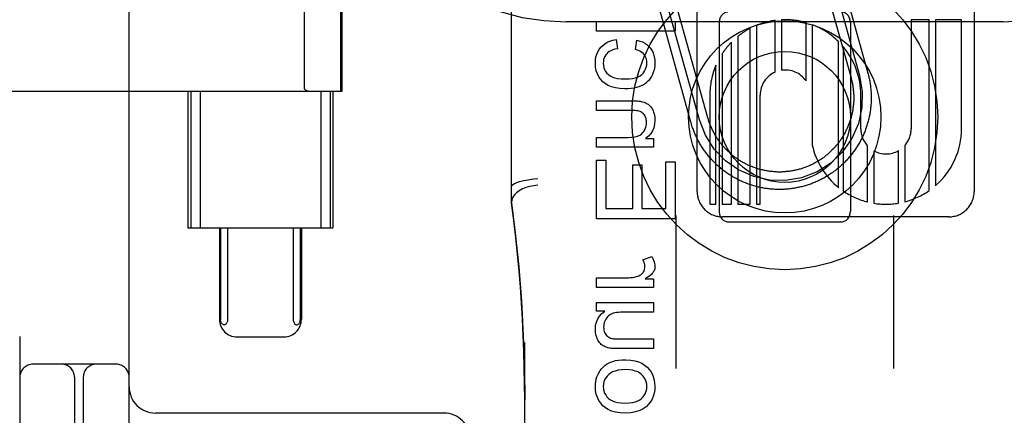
# Model space of a CAD drawing. Header units: inches. Extents: x 0 to 270, y 0 to 175.
# Tile 16 of 81: x 90.391 to 91.517, y 88.544 to 88.997. Entities that reach past the tile are written whole.
import ezdxf

# ---------------------------------------------------------------- set-up
doc = ezdxf.new("R2010")
doc.units = ezdxf.units.IN
doc.header["$LTSCALE"] = 14.84127
doc.header["$MEASUREMENT"] = 0
doc.linetypes.add('HIDDEN', pattern=[0.2, 0.1, -0.1])
doc.layers.add('DEFAULT_2', color=8, linetype='HIDDEN')

msp = doc.modelspace()

# ---------------------------------------------------------------- linework, layer by layer
at = {"layer": 'DEFAULT_2', "color": 8, "linetype": 'HIDDEN'}
for p, q in [((91.0159, 86.1357), (91.0159, 91.6362)), ((91.5159, 86.1357), (91.5159, 91.6362)), ((90.3909, 91.6029), (90.3909, 86.6029)), ((90.5159, 87.9779), (90.5159, 90.2279)), ((90.9534, 88.7875), (90.9534, 89.5306)), ((91.1657, 88.8004), (91.1657, 89.4053)), ((91.4825, 89.4053), (91.4825, 88.8004)), ((90.7164, 88.9182), (90.7164, 89.2875)), ((90.7581, 88.9154), (90.7581, 89.2904)), ((90.7597, 88.9154), (90.7597, 89.2904)), ((91.3015, 89.0752), (91.3417, 88.9307)), ((91.3111, 89.0779), (91.3513, 88.9334)), ((91.3207, 89.0805), (91.3609, 88.936)), ((91.1586, 88.8798), (91.1198, 89.0195)), ((91.1682, 88.8825), (91.1294, 89.0221)), ((91.1779, 88.8851), (91.139, 89.0248)), ((91.5159, 88.9949), (91.0159, 88.9949)), ((91.0506, 88.984), (91.0506, 88.9951)), ((91.0506, 88.9951), (91.1406, 88.9951)), ((91.1406, 88.9951), (91.1406, 88.984)), ((91.1909, 88.9941), (91.1909, 88.7778)), ((91.2549, 88.9373), (91.2549, 88.9966)), ((91.2621, 88.9972), (91.2621, 88.9394)), ((91.2902, 88.9272), (91.2902, 88.994)), ((91.3409, 88.9941), (91.3409, 88.7778)), ((91.4105, 88.9973), (91.4105, 88.8725)), ((91.4312, 88.9973), (91.4105, 88.9973)), ((91.4312, 88.8017), (91.4312, 88.9973)), ((91.4383, 88.9973), (91.4383, 88.8072)), ((91.4681, 88.9973), (91.4383, 88.9973)), ((91.4681, 88.8725), (91.4681, 88.9973)), ((91.1406, 88.984), (91.0506, 88.984)), ((91.2264, 88.786), (91.2264, 88.9875)), ((91.2335, 88.9908), (91.2335, 88.786)), ((91.2973, 88.9916), (91.2973, 88.8536)), ((91.0731, 88.9748), (91.0745, 88.964)), ((91.095, 88.963), (91.0967, 88.9738)), ((91.2049, 88.786), (91.2049, 88.9716)), ((91.2121, 88.9781), (91.2121, 88.786)), ((91.3275, 88.8051), (91.3275, 88.9721)), ((91.3326, 88.9665), (91.3326, 88.8013)), ((91.1943, 88.9585), (91.1943, 88.786)), ((91.1872, 88.786), (91.1872, 88.9453)), ((90.2821, 88.9154), (90.7597, 88.9154)), ((90.583, 88.9154), (90.583, 88.7591)), ((90.5863, 88.9154), (90.5863, 88.7591)), ((90.5971, 88.9154), (90.5971, 88.7591)), ((90.735, 88.9154), (90.735, 88.7591)), ((90.7458, 88.9154), (90.7458, 88.7591)), ((90.749, 88.9154), (90.749, 88.7591)), ((91.0506, 88.8934), (91.0506, 88.9045)), ((91.0506, 88.9045), (91.0907, 88.9045)), ((91.1801, 88.9109), (91.1801, 88.786)), ((91.2377, 88.786), (91.2377, 88.9109)), ((91.3528, 88.8724), (91.3529, 88.911)), ((91.0903, 88.8934), (91.0506, 88.8934)), ((91.0506, 88.8515), (91.0506, 88.8625)), ((91.0506, 88.8625), (91.0862, 88.8625)), ((91.1066, 88.8614), (91.1158, 88.8614)), ((91.1158, 88.8614), (91.1158, 88.8515)), ((91.1158, 88.8515), (91.0506, 88.8515)), ((91.3607, 88.7886), (91.3607, 88.8527)), ((91.3678, 88.8472), (91.3678, 88.7872)), ((91.3959, 88.7872), (91.3959, 88.8474)), ((91.4031, 88.8532), (91.4031, 88.7888)), ((91.0506, 88.7693), (91.0506, 88.8364)), ((91.0506, 88.8364), (91.0613, 88.8364)), ((91.0613, 88.8364), (91.0613, 88.7812)), ((91.0919, 88.7812), (91.0919, 88.831)), ((91.0919, 88.831), (91.1025, 88.831)), ((91.1025, 88.831), (91.1025, 88.7812)), ((91.13, 88.7812), (91.13, 88.8344)), ((91.13, 88.8344), (91.1406, 88.8344)), ((91.1406, 88.8344), (91.1406, 88.7693)), ((91.0613, 88.7812), (91.0919, 88.7812)), ((91.1025, 88.7812), (91.13, 88.7812)), ((91.1801, 88.786), (91.1872, 88.786)), ((91.1943, 88.786), (91.2049, 88.786)), ((91.2121, 88.786), (91.2264, 88.786)), ((91.2335, 88.786), (91.2377, 88.786)), ((91.1406, 88.7693), (91.0506, 88.7693)), ((91.1414, 88.7732), (91.1414, 88.5979)), ((91.4536, 88.7717), (91.1945, 88.7717)), ((91.3904, 88.7732), (91.3904, 88.5979)), ((90.583, 88.7591), (90.749, 88.7591)), ((90.6191, 88.7591), (90.6191, 88.6541)), ((90.6204, 88.7591), (90.6204, 88.6541)), ((90.6285, 88.7591), (90.6285, 88.6541)), ((90.7036, 88.7591), (90.7036, 88.6541)), ((90.7117, 88.7591), (90.7117, 88.6541)), ((90.7129, 88.7591), (90.7129, 88.6541)), ((91.2009, 88.766), (91.3309, 88.766)), ((91.1035, 88.7223), (91.1138, 88.7261)), ((91.0506, 88.6907), (91.0506, 88.7017)), ((91.0506, 88.7017), (91.0848, 88.7017)), ((91.106, 88.7006), (91.1158, 88.7006)), ((91.1158, 88.7006), (91.1158, 88.6907)), ((91.1158, 88.6907), (91.0506, 88.6907)), ((91.0506, 88.6636), (91.0506, 88.6735)), ((91.0506, 88.6735), (91.1158, 88.6735)), ((91.1158, 88.6735), (91.1158, 88.6625)), ((91.0602, 88.6636), (91.0506, 88.6636)), ((91.1158, 88.6625), (91.0809, 88.6625)), ((90.6392, 88.6341), (90.6928, 88.6341)), ((90.9684, 87.9454), (90.9684, 88.6275)), ((91.0797, 88.6317), (91.1158, 88.6317)), ((91.1158, 88.6317), (91.1158, 88.6207)), ((91.1158, 88.6207), (91.0754, 88.6207)), ((90.5009, 88.6029), (90.4059, 88.6029)), ((90.4534, 88.5879), (90.4534, 87.9779)), ((90.4634, 88.5879), (90.4634, 88.4587)), ((90.8759, 88.5469), (90.5459, 88.5469))]:
    msp.add_line(p, q, dxfattribs=at)
for points in [[(91.0555, 88.9657), (91.0576, 88.9678), (91.06, 88.9697), (91.0626, 88.9714), (91.0657, 88.9728), (91.0692, 88.9739), (91.0731, 88.9748)], [(91.0967, 88.9738), (91.1001, 88.9729), (91.1031, 88.9718), (91.1058, 88.9705), (91.1081, 88.9689), (91.1101, 88.9671), (91.1119, 88.9651)], [(91.0492, 88.9477), (91.0494, 88.9513), (91.0499, 88.9547), (91.0508, 88.9577), (91.052, 88.9605), (91.0536, 88.9632), (91.0555, 88.9657)], [(91.0745, 88.964), (91.0716, 88.9634), (91.0691, 88.9627), (91.0669, 88.9618), (91.0651, 88.9608), (91.0635, 88.9597), (91.0622, 88.9584)], [(91.1049, 88.9576), (91.1038, 88.9587), (91.1025, 88.9597), (91.101, 88.9607), (91.0993, 88.9616), (91.0973, 88.9624), (91.095, 88.963)], [(91.1119, 88.9651), (91.1135, 88.9629), (91.1148, 88.9604), (91.1158, 88.9578), (91.1166, 88.9548), (91.1171, 88.9514), (91.1173, 88.9477)], [(91.0622, 88.9584), (91.061, 88.9569), (91.0601, 88.9553), (91.0593, 88.9537), (91.0587, 88.9518), (91.0584, 88.9498), (91.0583, 88.9476)], [(91.1022, 88.9346), (91.1041, 88.9364), (91.1055, 88.9384), (91.1067, 88.9405), (91.1075, 88.9428), (91.108, 88.9454), (91.1082, 88.9482)], [(91.1082, 88.9482), (91.1081, 88.9501), (91.1078, 88.9518), (91.1074, 88.9534), (91.1067, 88.9549), (91.1059, 88.9563), (91.1049, 88.9576)], [(91.0579, 88.9261), (91.0553, 88.9289), (91.0532, 88.9319), (91.0515, 88.9352), (91.0502, 88.9389), (91.0495, 88.943), (91.0492, 88.9477)], [(91.0583, 88.9476), (91.0584, 88.9448), (91.059, 88.9423), (91.0598, 88.9401), (91.0609, 88.9381), (91.0624, 88.9362), (91.0642, 88.9344)], [(91.1173, 88.9477), (91.1172, 88.9449), (91.1169, 88.9422), (91.1163, 88.9396), (91.1155, 88.9371), (91.1145, 88.9346), (91.1133, 88.9322)], [(91.083, 88.918), (91.0772, 88.9184), (91.0721, 88.9191), (91.0677, 88.9203), (91.0639, 88.9219), (91.0607, 88.9239), (91.0579, 88.9261)], [(91.0642, 88.9344), (91.0661, 88.933), (91.0684, 88.9318), (91.0712, 88.9308), (91.0746, 88.9301), (91.0787, 88.9296), (91.0833, 88.9294)], [(91.0833, 88.9294), (91.0879, 88.9296), (91.0918, 88.9301), (91.0952, 88.9309), (91.098, 88.9319), (91.1003, 88.9332), (91.1022, 88.9346)], [(91.1133, 88.9322), (91.1119, 88.9299), (91.1103, 88.9278), (91.1085, 88.926), (91.1065, 88.9244), (91.1041, 88.9229), (91.1015, 88.9215)], [(91.3513, 88.9334), (91.3545, 88.9151), (91.3541, 88.8966), (91.3501, 88.8785), (91.3425, 88.8612), (91.3318, 88.846), (91.3184, 88.8332), (91.3028, 88.8232), (91.2852, 88.8164), (91.2669, 88.8132), (91.2484, 88.8136), (91.2303, 88.8176), (91.213, 88.8252), (91.1979, 88.8358), (91.185, 88.8492), (91.1751, 88.8649), (91.1682, 88.8825)], [(91.3609, 88.936), (91.3613, 88.9348), (91.3616, 88.9335), (91.3619, 88.9323), (91.3622, 88.931), (91.3625, 88.9298), (91.3627, 88.9285), (91.363, 88.9273), (91.3632, 88.926), (91.3634, 88.9247), (91.3636, 88.9234), (91.3638, 88.9222), (91.364, 88.9209), (91.3641, 88.9196), (91.3642, 88.9183), (91.3644, 88.917), (91.3645, 88.9158), (91.3646, 88.9145), (91.3646, 88.9132), (91.3647, 88.9119), (91.3647, 88.9106), (91.3648, 88.9093), (91.3648, 88.908), (91.3648, 88.9067), (91.3647, 88.9055), (91.3647, 88.9042), (91.3646, 88.9029), (91.3646, 88.9016), (91.3645, 88.9003), (91.3644, 88.899), (91.3643, 88.8977), (91.3641, 88.8965), (91.364, 88.8952), (91.3638, 88.8939), (91.3636, 88.8926), (91.3634, 88.8914), (91.3632, 88.8901), (91.363, 88.8888), (91.3628, 88.8876), (91.3625, 88.8863), (91.3622, 88.885), (91.3619, 88.8838), (91.3616, 88.8825), (91.3613, 88.8813), (91.361, 88.88), (91.3606, 88.8788), (91.3603, 88.8776), (91.3599, 88.8763), (91.3595, 88.8751), (91.3591, 88.8739), (91.3587, 88.8727), (91.3582, 88.8714), (91.3578, 88.8702), (91.3573, 88.869), (91.3568, 88.8678), (91.3563, 88.8667), (91.3558, 88.8655), (91.3553, 88.8643), (91.3547, 88.8631), (91.3542, 88.862), (91.3536, 88.8608), (91.353, 88.8597), (91.3524, 88.8585), (91.3518, 88.8574), (91.3512, 88.8563), (91.3505, 88.8552), (91.3499, 88.854), (91.3492, 88.8529), (91.3485, 88.8518), (91.3478, 88.8508), (91.3471, 88.8497), (91.3464, 88.8486), (91.3457, 88.8476), (91.3449, 88.8465), (91.3442, 88.8455), (91.3434, 88.8444), (91.3426, 88.8434), (91.3418, 88.8424), (91.341, 88.8414), (91.3402, 88.8404), (91.3393, 88.8394), (91.3385, 88.8385), (91.3376, 88.8375), (91.3368, 88.8365), (91.3359, 88.8356), (91.335, 88.8347), (91.3341, 88.8338), (91.3332, 88.8329), (91.3323, 88.832), (91.3313, 88.8311), (91.3304, 88.8302), (91.3294, 88.8293), (91.3284, 88.8285), (91.3275, 88.8277), (91.3265, 88.8268), (91.3255, 88.826), (91.3245, 88.8252), (91.3234, 88.8244), (91.3224, 88.8237), (91.3214, 88.8229), (91.3203, 88.8221), (91.3193, 88.8214), (91.3182, 88.8207), (91.3171, 88.82), (91.316, 88.8193), (91.315, 88.8186), (91.3139, 88.8179), (91.3127, 88.8173), (91.3116, 88.8166), (91.3105, 88.816), (91.3094, 88.8154), (91.3082, 88.8148), (91.3071, 88.8142), (91.3059, 88.8136), (91.3048, 88.813), (91.3036, 88.8125), (91.3024, 88.812), (91.3012, 88.8115), (91.3001, 88.811), (91.2989, 88.8105), (91.2977, 88.81), (91.2965, 88.8095), (91.2953, 88.8091), (91.294, 88.8087), (91.2928, 88.8083), (91.2916, 88.8079), (91.2904, 88.8075), (91.2891, 88.8071), (91.2879, 88.8068), (91.2866, 88.8064), (91.2854, 88.8061), (91.2841, 88.8058), (91.2829, 88.8055), (91.2816, 88.8052), (91.2804, 88.805), (91.2791, 88.8047), (91.2778, 88.8045), (91.2766, 88.8043), (91.2753, 88.8041), (91.274, 88.8039), (91.2727, 88.8037), (91.2715, 88.8036), (91.2702, 88.8034), (91.2689, 88.8033), (91.2676, 88.8032), (91.2663, 88.8031), (91.265, 88.803), (91.2638, 88.803), (91.2625, 88.8029), (91.2612, 88.8029), (91.2599, 88.8029), (91.2586, 88.8029), (91.2573, 88.8029), (91.256, 88.803), (91.2547, 88.803), (91.2534, 88.8031), (91.2522, 88.8032), (91.2509, 88.8033), (91.2496, 88.8034), (91.2483, 88.8035), (91.247, 88.8037), (91.2458, 88.8039), (91.2445, 88.804), (91.2432, 88.8042), (91.2419, 88.8044), (91.2407, 88.8047), (91.2394, 88.8049), (91.2381, 88.8052), (91.2369, 88.8054), (91.2356, 88.8057), (91.2344, 88.806), (91.2331, 88.8063), (91.2319, 88.8067), (91.2306, 88.807), (91.2294, 88.8074), (91.2282, 88.8078), (91.2269, 88.8082), (91.2257, 88.8086), (91.2245, 88.809), (91.2233, 88.8094), (91.2221, 88.8099), (91.2209, 88.8104), (91.2197, 88.8109), (91.2185, 88.8114), (91.2173, 88.8119), (91.2162, 88.8124), (91.215, 88.8129), (91.2138, 88.8135), (91.2127, 88.8141), (91.2115, 88.8147), (91.2104, 88.8153), (91.2092, 88.8159), (91.2081, 88.8165), (91.207, 88.8171), (91.2059, 88.8178), (91.2048, 88.8185), (91.2037, 88.8191), (91.2026, 88.8198), (91.2015, 88.8205), (91.2005, 88.8213)], [(91.3417, 88.9307), (91.3419, 88.9296), (91.3422, 88.9286), (91.3425, 88.9275), (91.3427, 88.9264), (91.3429, 88.9254), (91.3432, 88.9243), (91.3434, 88.9232), (91.3436, 88.9221), (91.3437, 88.9211), (91.3439, 88.92), (91.344, 88.9189), (91.3442, 88.9178), (91.3443, 88.9167), (91.3444, 88.9156), (91.3445, 88.9145), (91.3446, 88.9134), (91.3446, 88.9124), (91.3447, 88.9113), (91.3447, 88.9102), (91.3448, 88.9091), (91.3448, 88.908), (91.3448, 88.9069), (91.3447, 88.9058), (91.3447, 88.9047), (91.3447, 88.9036), (91.3446, 88.9025), (91.3445, 88.9014), (91.3444, 88.9003), (91.3443, 88.8992), (91.3442, 88.8982), (91.3441, 88.8971), (91.3439, 88.896), (91.3438, 88.8949), (91.3436, 88.8938), (91.3434, 88.8927), (91.3432, 88.8917), (91.343, 88.8906), (91.3427, 88.8895), (91.3425, 88.8885), (91.3422, 88.8874), (91.342, 88.8863), (91.3417, 88.8853), (91.3414, 88.8842), (91.3411, 88.8832), (91.3408, 88.8821), (91.3404, 88.8811), (91.3401, 88.8801), (91.3397, 88.879), (91.3393, 88.878), (91.3389, 88.877), (91.3385, 88.876), (91.3381, 88.8749), (91.3377, 88.8739), (91.3372, 88.8729), (91.3368, 88.8719), (91.3363, 88.871), (91.3358, 88.87), (91.3353, 88.869), (91.3348, 88.868), (91.3343, 88.8671), (91.3338, 88.8661), (91.3332, 88.8652), (91.3327, 88.8642), (91.3321, 88.8633), (91.3315, 88.8624), (91.3309, 88.8614), (91.3303, 88.8605), (91.3297, 88.8596), (91.3291, 88.8587), (91.3284, 88.8578), (91.3278, 88.8569), (91.3271, 88.8561), (91.3265, 88.8552), (91.3258, 88.8544), (91.3251, 88.8535), (91.3244, 88.8527), (91.3237, 88.8519), (91.3229, 88.851), (91.3222, 88.8502), (91.3214, 88.8494), (91.3207, 88.8486), (91.3199, 88.8479), (91.3191, 88.8471), (91.3183, 88.8463), (91.3175, 88.8456), (91.3167, 88.8448), (91.3159, 88.8441), (91.3151, 88.8434), (91.3143, 88.8427), (91.3134, 88.842), (91.3126, 88.8413), (91.3117, 88.8406), (91.3108, 88.84), (91.31, 88.8393), (91.3091, 88.8387), (91.3082, 88.838), (91.3073, 88.8374), (91.3064, 88.8368), (91.3054, 88.8362), (91.3045, 88.8356), (91.3036, 88.8351), (91.3026, 88.8345), (91.3017, 88.834), (91.3007, 88.8334), (91.2998, 88.8329), (91.2988, 88.8324), (91.2978, 88.8319), (91.2968, 88.8314), (91.2959, 88.831), (91.2949, 88.8305), (91.2939, 88.8301), (91.2929, 88.8296), (91.2918, 88.8292), (91.2908, 88.8288), (91.2898, 88.8284), (91.2888, 88.828), (91.2878, 88.8277), (91.2867, 88.8273), (91.2857, 88.827), (91.2846, 88.8266), (91.2836, 88.8263), (91.2825, 88.826), (91.2815, 88.8257), (91.2804, 88.8255), (91.2794, 88.8252), (91.2783, 88.825), (91.2772, 88.8247), (91.2761, 88.8245), (91.2751, 88.8243), (91.274, 88.8241), (91.2729, 88.8239), (91.2718, 88.8238), (91.2707, 88.8236), (91.2697, 88.8235), (91.2686, 88.8234), (91.2675, 88.8233), (91.2664, 88.8232), (91.2653, 88.8231), (91.2642, 88.823), (91.2631, 88.823), (91.262, 88.8229), (91.2609, 88.8229), (91.2598, 88.8229), (91.2587, 88.8229), (91.2576, 88.8229), (91.2565, 88.823), (91.2555, 88.823), (91.2544, 88.8231), (91.2533, 88.8232), (91.2522, 88.8233), (91.2511, 88.8234), (91.25, 88.8235), (91.2489, 88.8236), (91.2478, 88.8238), (91.2467, 88.8239), (91.2457, 88.8241), (91.2446, 88.8243), (91.2435, 88.8245), (91.2424, 88.8247), (91.2414, 88.8249), (91.2403, 88.8252), (91.2392, 88.8254), (91.2382, 88.8257), (91.2371, 88.826), (91.2361, 88.8263), (91.235, 88.8266), (91.234, 88.8269), (91.2329, 88.8273), (91.2319, 88.8276), (91.2309, 88.828), (91.2298, 88.8284), (91.2288, 88.8287), (91.2278, 88.8291), (91.2268, 88.8296), (91.2258, 88.83), (91.2248, 88.8304), (91.2238, 88.8309), (91.2228, 88.8314), (91.2218, 88.8318), (91.2208, 88.8323), (91.2199, 88.8329), (91.2189, 88.8334), (91.218, 88.8339), (91.217, 88.8344), (91.2161, 88.835), (91.2151, 88.8356), (91.2142, 88.8362), (91.2133, 88.8367), (91.2124, 88.8373), (91.2115, 88.838), (91.2106, 88.8386), (91.2097, 88.8392), (91.2088, 88.8399), (91.2079, 88.8405), (91.2071, 88.8412), (91.2062, 88.8419), (91.2054, 88.8426), (91.2045, 88.8433), (91.2037, 88.844)], [(90.7164, 88.9182), (90.7165, 88.9181), (90.7165, 88.9179), (90.7166, 88.9177), (90.7167, 88.9176), (90.7167, 88.9175), (90.7168, 88.9174), (90.7169, 88.9172), (90.7171, 88.9171), (90.7172, 88.917), (90.7173, 88.917), (90.7174, 88.9169), (90.7175, 88.9168), (90.7176, 88.9167), (90.7177, 88.9167), (90.7179, 88.9166), (90.718, 88.9165), (90.7181, 88.9165), (90.7183, 88.9164), (90.7184, 88.9163), (90.7185, 88.9163), (90.7187, 88.9162), (90.7188, 88.9161), (90.719, 88.9161), (90.7192, 88.916), (90.7194, 88.916), (90.7195, 88.9159), (90.7197, 88.9159), (90.7199, 88.9158), (90.7201, 88.9158), (90.7204, 88.9157), (90.7206, 88.9157), (90.7208, 88.9156), (90.7211, 88.9156), (90.7213, 88.9155), (90.7216, 88.9155), (90.7219, 88.9155), (90.7222, 88.9154), (90.7225, 88.9154), (90.7228, 88.9154), (90.7232, 88.9154), (90.7235, 88.9154), (90.7239, 88.9154)], [(91.1015, 88.9215), (91.099, 88.9205), (91.0963, 88.9197), (91.0933, 88.919), (91.0901, 88.9185), (91.0867, 88.9182), (91.083, 88.918)], [(91.0907, 88.9045), (91.0933, 88.9044), (91.0955, 88.9044), (91.0974, 88.9043), (91.099, 88.9041), (91.1004, 88.904), (91.1015, 88.9038)], [(91.1015, 88.9038), (91.103, 88.9034), (91.1045, 88.903), (91.1059, 88.9024), (91.1072, 88.9018), (91.1084, 88.9011), (91.1096, 88.9004)], [(91.1004, 88.8921), (91.0993, 88.8925), (91.0979, 88.8928), (91.0964, 88.8931), (91.0946, 88.8933), (91.0926, 88.8934), (91.0903, 88.8934)], [(91.1057, 88.8875), (91.105, 88.8886), (91.1042, 88.8896), (91.1033, 88.8904), (91.1024, 88.8911), (91.1014, 88.8917), (91.1004, 88.8921)], [(91.1096, 88.9004), (91.1106, 88.8996), (91.1116, 88.8986), (91.1126, 88.8975), (91.1135, 88.8962), (91.1144, 88.8947), (91.1152, 88.893)], [(91.1152, 88.893), (91.1158, 88.8913), (91.1163, 88.8896), (91.1168, 88.8878), (91.1171, 88.886), (91.1172, 88.8841), (91.1173, 88.8822)], [(91.1077, 88.8798), (91.1077, 88.8814), (91.1075, 88.8828), (91.1072, 88.8841), (91.1068, 88.8853), (91.1063, 88.8864), (91.1057, 88.8875)], [(91.1173, 88.8822), (91.117, 88.8777), (91.116, 88.8736), (91.1146, 88.8701), (91.1126, 88.867), (91.1099, 88.8641), (91.1066, 88.8614)], [(91.2037, 88.844), (91.2029, 88.8447), (91.2021, 88.8455), (91.2013, 88.8462), (91.2005, 88.847), (91.1997, 88.8478), (91.1989, 88.8485), (91.1982, 88.8493), (91.1974, 88.8501), (91.1967, 88.8509), (91.196, 88.8517), (91.1952, 88.8526), (91.1945, 88.8534), (91.1938, 88.8543), (91.1932, 88.8551), (91.1925, 88.856), (91.1918, 88.8568), (91.1912, 88.8577), (91.1905, 88.8586), (91.1899, 88.8595), (91.1893, 88.8604), (91.1887, 88.8613), (91.1881, 88.8622), (91.1875, 88.8632), (91.1869, 88.8641), (91.1864, 88.865), (91.1858, 88.866), (91.1853, 88.8669), (91.1848, 88.8679), (91.1843, 88.8689), (91.1838, 88.8698), (91.1833, 88.8708), (91.1828, 88.8718), (91.1823, 88.8728), (91.1819, 88.8738), (91.1815, 88.8748), (91.181, 88.8758), (91.1806, 88.8768), (91.1802, 88.8779), (91.1799, 88.8789), (91.1795, 88.8799), (91.1791, 88.881), (91.1788, 88.882), (91.1785, 88.883), (91.1782, 88.8841), (91.1779, 88.8851)], [(91.1032, 88.8676), (91.1046, 88.8694), (91.1057, 88.8713), (91.1066, 88.8733), (91.1072, 88.8753), (91.1076, 88.8775), (91.1077, 88.8798)], [(91.2005, 88.8213), (91.1994, 88.822), (91.1984, 88.8227), (91.1973, 88.8235), (91.1963, 88.8243), (91.1953, 88.8251), (91.1942, 88.8259), (91.1932, 88.8267), (91.1923, 88.8275), (91.1913, 88.8283), (91.1903, 88.8292), (91.1893, 88.83), (91.1884, 88.8309), (91.1875, 88.8318), (91.1865, 88.8327), (91.1856, 88.8336), (91.1847, 88.8345), (91.1838, 88.8354), (91.1829, 88.8364), (91.182, 88.8373), (91.1812, 88.8383), (91.1803, 88.8392), (91.1795, 88.8402), (91.1787, 88.8412), (91.1779, 88.8422), (91.1771, 88.8432), (91.1763, 88.8442), (91.1755, 88.8453), (91.1747, 88.8463), (91.174, 88.8473), (91.1733, 88.8484), (91.1725, 88.8495), (91.1718, 88.8505), (91.1711, 88.8516), (91.1704, 88.8527), (91.1698, 88.8538), (91.1691, 88.8549), (91.1685, 88.856), (91.1678, 88.8572), (91.1672, 88.8583), (91.1666, 88.8594), (91.166, 88.8606), (91.1655, 88.8617), (91.1649, 88.8629), (91.1644, 88.8641), (91.1638, 88.8652), (91.1633, 88.8664), (91.1628, 88.8676), (91.1623, 88.8688), (91.1618, 88.87), (91.1614, 88.8712), (91.1609, 88.8724), (91.1605, 88.8736), (91.1601, 88.8748), (91.1597, 88.8761), (91.1593, 88.8773), (91.159, 88.8785), (91.1586, 88.8798)], [(91.0862, 88.8625), (91.0907, 88.8627), (91.0944, 88.8632), (91.0974, 88.864), (91.0999, 88.865), (91.1018, 88.8662), (91.1032, 88.8676)], [(90.9834, 88.8151), (90.9787, 88.8146), (90.9741, 88.8141), (90.9697, 88.8133), (90.9657, 88.8125), (90.9621, 88.8115), (90.9591, 88.8105), (90.9566, 88.8094), (90.9548, 88.8083), (90.9537, 88.8073), (90.9534, 88.8062)], [(90.9834, 88.8077), (90.9787, 88.8072), (90.9741, 88.8064), (90.9697, 88.8051), (90.9657, 88.8035), (90.9621, 88.8014), (90.9591, 88.7991), (90.9566, 88.7966), (90.9548, 88.7939), (90.9537, 88.7911), (90.9534, 88.7882)], [(90.9684, 88.5622), (90.9683, 88.5802), (90.9679, 88.599), (90.9674, 88.6175), (90.9667, 88.6358), (90.9658, 88.6543), (90.9647, 88.6728), (90.9634, 88.6912), (90.9619, 88.7097), (90.9602, 88.7284), (90.9582, 88.7474), (90.956, 88.7673), (90.9534, 88.7877)], [(90.9534, 88.7875), (90.9576, 88.7532), (90.9615, 88.7142), (90.9646, 88.6751), (90.9667, 88.6358), (90.968, 88.5965), (90.9684, 88.5622)], [(91.1138, 88.7261), (91.1149, 88.724), (91.1158, 88.722), (91.1165, 88.7201), (91.117, 88.7182), (91.1172, 88.7165), (91.1173, 88.7148)], [(91.1059, 88.7142), (91.1058, 88.7155), (91.1057, 88.7168), (91.1053, 88.7181), (91.1049, 88.7195), (91.1043, 88.7209), (91.1035, 88.7223)], [(91.1037, 88.7077), (91.1044, 88.7087), (91.1049, 88.7097), (91.1053, 88.7108), (91.1056, 88.7118), (91.1058, 88.713), (91.1059, 88.7142)], [(91.1173, 88.7148), (91.1172, 88.7135), (91.1171, 88.7122), (91.1168, 88.711), (91.1163, 88.7099), (91.1158, 88.7088), (91.1151, 88.7076)], [(91.0848, 88.7017), (91.0872, 88.7018), (91.0895, 88.702), (91.0917, 88.7022), (91.0938, 88.7026), (91.0958, 88.7031), (91.0977, 88.7036)], [(91.0977, 88.7036), (91.099, 88.7041), (91.1001, 88.7046), (91.1011, 88.7052), (91.1021, 88.706), (91.1029, 88.7068), (91.1037, 88.7077)], [(91.1151, 88.7076), (91.1143, 88.7067), (91.1133, 88.7056), (91.1119, 88.7045), (91.1103, 88.7033), (91.1083, 88.702), (91.106, 88.7006)], [(91.0492, 88.6429), (91.0495, 88.6472), (91.0504, 88.6511), (91.0519, 88.6546), (91.054, 88.6578), (91.0567, 88.6608), (91.0602, 88.6636)], [(91.0681, 88.6606), (91.0667, 88.6599), (91.0654, 88.6591), (91.0643, 88.6582), (91.0632, 88.6571), (91.0622, 88.6559), (91.0612, 88.6545)], [(91.0809, 88.6625), (91.078, 88.6624), (91.0755, 88.6622), (91.0732, 88.662), (91.0713, 88.6616), (91.0696, 88.6611), (91.0681, 88.6606)], [(90.6285, 88.6541), (90.6284, 88.653), (90.6282, 88.6519), (90.6279, 88.6509), (90.6275, 88.65), (90.627, 88.6493), (90.6265, 88.6487), (90.6259, 88.6483), (90.6253, 88.648), (90.6246, 88.6479), (90.6239, 88.6479), (90.6233, 88.6481), (90.6227, 88.6485), (90.6221, 88.649), (90.6215, 88.6497), (90.621, 88.6506), (90.6207, 88.6517), (90.6205, 88.6528), (90.6204, 88.6541)], [(90.7036, 88.6541), (90.7036, 88.653), (90.7038, 88.6519), (90.7041, 88.6509), (90.7045, 88.65), (90.705, 88.6493), (90.7056, 88.6487), (90.7062, 88.6483), (90.7068, 88.648), (90.7074, 88.6479), (90.7081, 88.6479), (90.7088, 88.6481), (90.7094, 88.6485), (90.71, 88.649), (90.7105, 88.6497), (90.711, 88.6506), (90.7114, 88.6517), (90.7116, 88.6528), (90.7117, 88.6541)], [(91.0612, 88.6545), (91.0604, 88.653), (91.0598, 88.6515), (91.0593, 88.65), (91.059, 88.6485), (91.0588, 88.6468), (91.0587, 88.6451)], [(91.0587, 88.6451), (91.0588, 88.6434), (91.059, 88.6418), (91.0593, 88.6404), (91.0598, 88.639), (91.0604, 88.6379), (91.0611, 88.6368)], [(91.0514, 88.6321), (91.0507, 88.6338), (91.0502, 88.6355), (91.0497, 88.6372), (91.0494, 88.639), (91.0492, 88.6409), (91.0492, 88.6429)], [(91.0611, 88.6368), (91.062, 88.6357), (91.063, 88.6348), (91.064, 88.634), (91.0652, 88.6333), (91.0665, 88.6328), (91.068, 88.6324)], [(91.0569, 88.6247), (91.0559, 88.6255), (91.0549, 88.6265), (91.054, 88.6276), (91.0531, 88.6289), (91.0522, 88.6304), (91.0514, 88.6321)], [(91.0651, 88.6213), (91.0634, 88.6217), (91.0619, 88.6222), (91.0605, 88.6227), (91.0592, 88.6233), (91.058, 88.624), (91.0569, 88.6247)], [(91.0754, 88.6207), (91.0731, 88.6207), (91.071, 88.6207), (91.0692, 88.6208), (91.0676, 88.6209), (91.0662, 88.6211), (91.0651, 88.6213)], [(91.068, 88.6324), (91.0691, 88.6322), (91.0705, 88.632), (91.0722, 88.6319), (91.0743, 88.6318), (91.0768, 88.6317), (91.0797, 88.6317)], [(91.0532, 88.5931), (91.0546, 88.5955), (91.0562, 88.5976), (91.058, 88.5995), (91.0599, 88.6012), (91.062, 88.6028), (91.0643, 88.6041)], [(91.0643, 88.6041), (91.0666, 88.6052), (91.0693, 88.6061), (91.0723, 88.6069), (91.0758, 88.6074), (91.0798, 88.6078), (91.0842, 88.6079)], [(91.0842, 88.6079), (91.0896, 88.6076), (91.0945, 88.6068), (91.0987, 88.6055), (91.1023, 88.6039), (91.1056, 88.6018), (91.1085, 88.5994)], [(91.1085, 88.5994), (91.1111, 88.5965), (91.1133, 88.5933), (91.115, 88.5899), (91.1162, 88.5862), (91.117, 88.582), (91.1173, 88.5774)], [(91.0492, 88.5774), (91.0493, 88.5803), (91.0496, 88.583), (91.0502, 88.5857), (91.051, 88.5882), (91.052, 88.5907), (91.0532, 88.5931)], [(91.0645, 88.5911), (91.0626, 88.5891), (91.061, 88.5871), (91.0598, 88.5849), (91.059, 88.5826), (91.0584, 88.5801), (91.0583, 88.5774)], [(91.0836, 88.5966), (91.0791, 88.5964), (91.0751, 88.5958), (91.0717, 88.595), (91.0689, 88.5939), (91.0665, 88.5926), (91.0645, 88.5911)], [(91.1019, 88.5911), (91.0999, 88.5926), (91.0976, 88.5939), (91.0948, 88.595), (91.0916, 88.5959), (91.0879, 88.5964), (91.0836, 88.5966)], [(91.1082, 88.5774), (91.108, 88.5801), (91.1075, 88.5826), (91.1066, 88.5849), (91.1054, 88.587), (91.1039, 88.5891), (91.1019, 88.5911)], [(91.0579, 88.5553), (91.0553, 88.5581), (91.0532, 88.5613), (91.0515, 88.5647), (91.0502, 88.5684), (91.0495, 88.5727), (91.0492, 88.5774)], [(91.0583, 88.5774), (91.0584, 88.5747), (91.059, 88.5721), (91.0598, 88.5698), (91.061, 88.5677), (91.0625, 88.5656), (91.0644, 88.5637)], [(91.102, 88.5637), (91.1039, 88.5656), (91.1054, 88.5677), (91.1066, 88.5698), (91.1075, 88.5721), (91.108, 88.5747), (91.1082, 88.5774)], [(91.1173, 88.5774), (91.1171, 88.5733), (91.1164, 88.5695), (91.1154, 88.566), (91.114, 88.5628), (91.1122, 88.5598), (91.1101, 88.5569)], [(91.0832, 88.5469), (91.0774, 88.5472), (91.0722, 88.548), (91.0678, 88.5492), (91.064, 88.5509), (91.0607, 88.5529), (91.0579, 88.5553)], [(91.0644, 88.5637), (91.0664, 88.5622), (91.0688, 88.5609), (91.0716, 88.5598), (91.0749, 88.5589), (91.0788, 88.5584), (91.0832, 88.5582)], [(91.0832, 88.5582), (91.0877, 88.5584), (91.0915, 88.5589), (91.0948, 88.5598), (91.0976, 88.5609), (91.1, 88.5622), (91.102, 88.5637)], [(91.1101, 88.5569), (91.1072, 88.5541), (91.1038, 88.5517), (91.0999, 88.5497), (91.0952, 88.5482), (91.0897, 88.5473), (91.0832, 88.5469)]]:
    msp.add_lwpolyline(points, dxfattribs=at)
for radius in [0.175, 0.11, 0.075]:
    msp.add_circle((91.2659, 88.886), radius, dxfattribs=at)
for centre, radius, start, end in [((91.0159, 89.2449), 0.25, 90, 270), ((91.5159, 89.2449), 0.25, 270, 90), ((91.2665, 88.9109), 0.0864, 97.6624, 112.4165), ((91.2665, 88.9109), 0.0864, 74.0577, 92.9054), ((91.2665, 88.9109), 0.0864, 117.6453, 129.0007), ((91.2665, 88.9109), 0.0864, 45.0355, 69.0633), ((91.2665, 88.9109), 0.0864, 135.3979, 146.5811), ((91.2665, 88.9109), 0.0864, 0.0458, 40.0811), ((91.2665, 88.9109), 0.0864, 156.5393, 180.0001), ((91.2665, 88.9109), 0.0288, 113.578, 179.9999), ((91.2665, 88.9109), 0.0288, 34.5116, 98.7453), ((91.3816, 88.8725), 0.0288, 180.0185, 223.3212), ((91.3817, 88.8724), 0.0288, 318.0851, 0.0032), ((91.3817, 88.8725), 0.0864, 310.9953, 360), ((91.3817, 88.8724), 0.0864, 192.5782, 231.1955), ((91.3817, 88.8724), 0.0288, 241.3124, 299.7373), ((91.3817, 88.8725), 0.0864, 284.3619, 304.9816), ((91.1945, 88.8004), 0.0288, 179.994, 270.0078), ((91.3817, 88.8724), 0.0864, 235.3887, 255.957), ((91.4537, 88.8004), 0.0288, 269.9572, 359.9997), ((91.3817, 88.8724), 0.0864, 260.7916, 279.5164), ((90.6391, 88.6541), 0.02, 180, 270), ((90.6929, 88.6541), 0.02, 270, 360), ((90.4059, 88.5879), 0.015, 90, 180), ((90.4384, 88.5879), 0.015, 0, 90), ((90.4784, 88.5879), 0.015, 90, 180), ((90.5009, 88.5879), 0.015, 0, 90), ((90.5459, 88.5769), 0.03, 180, 270), ((90.8759, 88.5169), 0.03, 0, 90)]:
    msp.add_arc(centre, radius, start, end, dxfattribs=at)
for centre, major_axis, start_param, end_param in [((91.2009, 88.9941), (0, -0.0119), 3.141593, 4.712389), ((91.3309, 88.9941), (0, 0.0119), -1.570796, 0), ((91.2009, 88.7778), (0, -0.0119), -1.570796, 0), ((91.3309, 88.7778), (0, 0.0119), 3.141593, 4.712389)]:
    msp.add_ellipse(centre, major_axis=major_axis, ratio=0.842271, start_param=start_param, end_param=end_param, dxfattribs=at)

doc.saveas('drawing.dxf')
